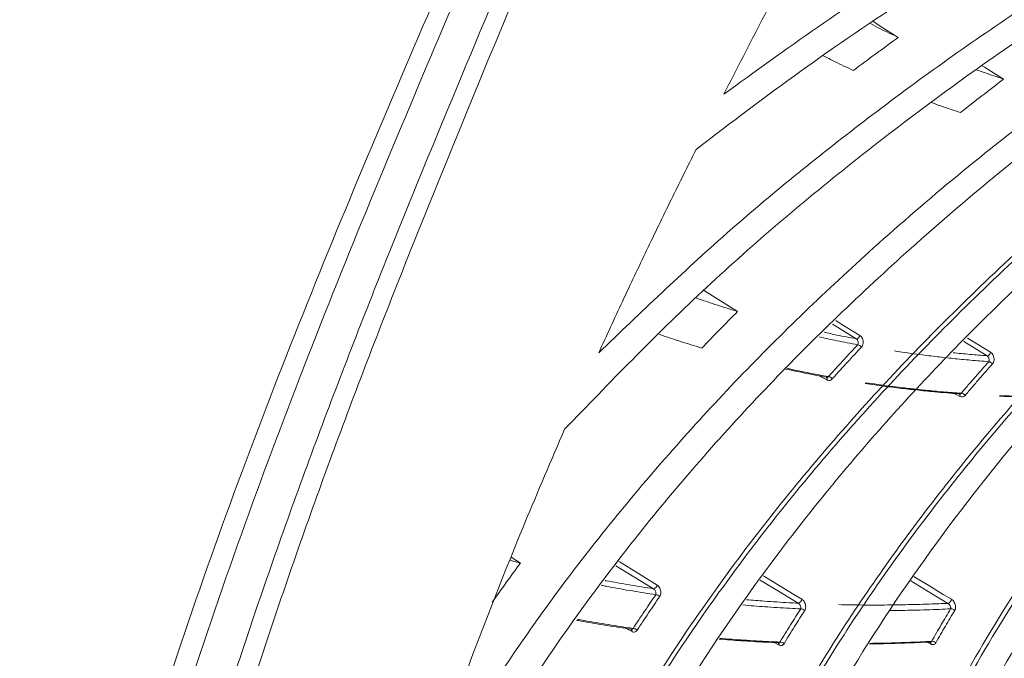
# Model space of a CAD drawing. Header units: millimetres. Extents: x 0 to 1118, y 0 to 864.
# Tile 191 of 256: x 888 to 902, y 114 to 123. Entities that reach past the tile are written whole.
import ezdxf

# ---------------------------------------------------------------- set-up
doc = ezdxf.new("R2010")
doc.units = ezdxf.units.MM

msp = doc.modelspace()

# ---------------------------------------------------------------- linework, layer by layer
at = {"color": 9, "linetype": 'Continuous', "lineweight": 15}
for p, q in [((901.804, 117.769), (901.694, 117.826)), ((897.025, 114.341), (896.892, 114.409)), ((899.168, 114.144), (899.099, 114.179)), ((901.381, 114.158), (901.311, 114.194))]:
    msp.add_line(p, q, dxfattribs=at)
at = {"color": 7, "linetype": 'Continuous', "lineweight": 15}
for p, q in [((895.246, 115.381), (895.398, 115.34)), ((895.398, 115.34), (895.263, 115.424)), ((901.375, 114.185), (901.375, 114.185))]:
    msp.add_line(p, q, dxfattribs=at)
at = {"color": 7, "linetype": 'Continuous', "lineweight": 15, "flags": 128}
for points in [[(900.906, 123.006), (900.627, 123.182), (900.542, 123.236)], [(902.44, 122.398), (902.16, 122.573), (902.129, 122.593)], [(898.564, 119.009), (898.275, 119.189), (898.068, 119.318)]]:
    msp.add_lwpolyline(points, dxfattribs=at)
at = {"color": 9, "linetype": 'Continuous', "lineweight": 15, "flags": 128}
for points in [[(900.294, 118.611), (900.018, 118.781), (899.946, 118.826)], [(899.997, 118.875), (900.085, 118.821), (900.346, 118.659)], [(902.2, 118.362), (901.923, 118.532), (901.862, 118.569)], [(901.913, 118.621), (901.989, 118.574), (902.251, 118.414)], [(899.866, 118.011), (899.788, 118.051), (899.751, 118.07)], [(899.857, 118.05), (899.857, 118.05), (899.861, 118.047), (899.864, 118.043), (899.866, 118.038), (899.868, 118.032), (899.868, 118.026), (899.868, 118.018), (899.866, 118.011)], [(897.338, 114.965), (897.053, 115.139), (896.79, 115.301)], [(896.834, 115.362), (896.851, 115.351), (897.121, 115.185), (897.391, 115.019)], [(899.448, 114.754), (899.162, 114.928), (898.895, 115.091)], [(898.938, 115.154), (898.957, 115.142), (899.17, 115.013), (899.382, 114.883), (899.5, 114.812)], [(901.133, 115.142), (901.135, 115.141), (901.349, 115.012), (901.562, 114.883), (901.68, 114.812)], [(901.63, 114.752), (901.343, 114.926), (901.087, 115.081)]]:
    msp.add_lwpolyline(points, dxfattribs=at)
at = {"color": 7, "linetype": 'Continuous', "lineweight": 15}
for centre, radius, start, end in [((900.284, 118.673), 0.0631, 278.4356, 347.6099), ((900.304, 118.449), 0.0744, 31.4196, 82.5546), ((902.186, 118.427), 0.0666, 282.3122, 348.185), ((902.219, 118.206), 0.0706, 32.4235, 86.7937), ((899.879, 117.986), 0.0739, 32.3151, 83.7169), ((901.82, 117.745), 0.0702, 33.3273, 87.9059), ((897.325, 115.03), 0.0666, 280.9393, 350.9978), ((897.373, 114.807), 0.0709, 38.2842, 91.5163), ((899.431, 114.822), 0.0696, 284.4413, 351.6791), ((901.608, 114.821), 0.0723, 287.6679, 352.4594), ((899.49, 114.603), 0.0679, 39.2989, 95.3551), ((901.678, 114.607), 0.0655, 40.3016, 98.9941), ((897.044, 114.316), 0.0705, 39.1827, 92.7034), ((899.189, 114.12), 0.0676, 40.1913, 96.4887), ((901.403, 114.133), 0.0653, 41.1856, 100.0714)]:
    msp.add_arc(centre, radius, start, end, dxfattribs=at)
at = {"color": 9, "linetype": 'Continuous', "lineweight": 15}
for centre, radius, start, end in [((901.773, 117.781), 0.0331, 339.6031, 50.1437), ((896.995, 114.349), 0.031, 343.3622, 52.2348), ((899.139, 114.152), 0.0295, 345.4246, 53.5649), ((901.354, 114.164), 0.0282, 347.5342, 54.8539)]:
    msp.add_arc(centre, radius, start, end, dxfattribs=at)
at = {"color": 7, "linetype": 'Continuous', "lineweight": 15}
for points, knots in [([(887.101, 95.458), (887.121, 96.473), (887.162, 98.504), (887.445, 101.411), (887.86, 104.223), (888.403, 106.935), (889.072, 109.669), (889.845, 112.347), (890.713, 114.971), (891.928, 118.286), (893.583, 122.292), (895.135, 125.831), (896.291, 128.637), (897.082, 130.677), (897.933, 133.222), (898.637, 135.904), (899.058, 138.279), (899.273, 140.269), (899.371, 141.807), (899.4, 143.387), (899.358, 145.009), (899.242, 146.668), (899.051, 148.362), (898.783, 150.085), (898.44, 151.831), (898.022, 153.596), (897.535, 155.373), (896.983, 157.155), (896.375, 158.939), (895.502, 161.317), (894.319, 164.282), (892.83, 167.828), (891.511, 170.984), (890.406, 173.756), (889.517, 176.142), (888.712, 178.539), (888.023, 180.941), (887.494, 183.323), (887.165, 185.523), (887.121, 186.866), (887.101, 187.475)], [0, 0, 0, 0, 0.03161, 0.06328, 0.095007, 0.126745, 0.158412, 0.194005, 0.226759, 0.259514, 0.325003, 0.390489, 0.40686, 0.439606, 0.472359, 0.50512, 0.53789, 0.554285, 0.570679, 0.587078, 0.603476, 0.619878, 0.63628, 0.652683, 0.669087, 0.685486, 0.701886, 0.718261, 0.734645, 0.75103, 0.783779, 0.816524, 0.849269, 0.871187, 0.893109, 0.915009, 0.937209, 0.959443, 0.981595, 1, 1, 1, 1]), ([(888.453, 187.473), (888.453, 187.06), (888.452, 186.234), (888.567, 184.711), (888.819, 182.905), (889.259, 180.803), (889.829, 178.661), (890.545, 176.371), (891.395, 173.954), (892.548, 170.925), (893.963, 167.41), (895.307, 164.068), (896.331, 161.381), (897.06, 159.359), (897.736, 157.332), (898.346, 155.308), (898.878, 153.293), (899.325, 151.294), (899.681, 149.321), (899.943, 147.38), (900.112, 145.481), (900.189, 143.629), (900.178, 141.829), (900.083, 140.084), (899.909, 138.393), (899.662, 136.762), (899.348, 135.179), (898.973, 133.641), (898.406, 131.65), (897.598, 129.279), (896.711, 127.004), (895.438, 123.885), (894.136, 120.801), (892.736, 117.184), (891.752, 114.41), (890.854, 111.553), (890.059, 108.602), (889.391, 105.546), (888.869, 102.368), (888.584, 99.592), (888.461, 97.276), (888.456, 96.065), (888.454, 95.459)], [0, 0, 0, 0, 0.012335, 0.02474, 0.043824, 0.063079, 0.082727, 0.102461, 0.125658, 0.148897, 0.185641, 0.22253, 0.241044, 0.259575, 0.278146, 0.296758, 0.315355, 0.333963, 0.352639, 0.371243, 0.389917, 0.408512, 0.427096, 0.445736, 0.4643, 0.482907, 0.501451, 0.520252, 0.539075, 0.576513, 0.613404, 0.631826, 0.705387, 0.7421, 0.778829, 0.8155, 0.85214, 0.888839, 0.925421, 0.96212, 0.981044, 1, 1, 1, 1]), ([(887.454, 187.392), (887.467, 186.793), (887.492, 185.659), (887.715, 183.897), (888.036, 182.154), (888.465, 180.367), (888.979, 178.568), (889.559, 176.776), (890.4, 174.398), (891.557, 171.428), (893.027, 167.875), (894.505, 164.322), (895.918, 160.754), (896.975, 157.766), (897.71, 155.378), (898.199, 153.591), (898.617, 151.817), (898.962, 150.059), (899.231, 148.326), (899.423, 146.622), (899.541, 144.953), (899.584, 143.321), (899.557, 141.732), (899.461, 140.185), (899.247, 138.185), (898.83, 135.796), (898.133, 133.101), (897.289, 130.545), (896.505, 128.497), (895.361, 125.684), (893.825, 122.139), (892.187, 118.131), (890.986, 114.819), (890.154, 112.271), (889.401, 109.649), (888.749, 106.968), (888.208, 104.221), (887.792, 101.398), (887.519, 98.459), (887.452, 96.417), (887.454, 95.373), (887.454, 95.373)], [0, 0, 0, 0, 0.0180989, 0.0343009, 0.0506248, 0.0672522, 0.083954, 0.1002614, 0.1166016, 0.1494229, 0.1821864, 0.2149512, 0.2478136, 0.2807436, 0.2972179, 0.3137028, 0.3302335, 0.346723, 0.3632639, 0.3797508, 0.3962872, 0.4127684, 0.4292934, 0.4457669, 0.4622768, 0.4952235, 0.5281339, 0.5610049, 0.5938375, 0.6102404, 0.6757874, 0.7412568, 0.7739608, 0.8066852, 0.8393627, 0.8720793, 0.9038808, 0.9357462, 0.9678092, 0.9999999, 1, 1, 1, 1]), ([(888.101, 95.373), (888.101, 95.373), (888.097, 95.986), (888.115, 97.199), (888.237, 99.527), (888.529, 102.318), (889.057, 105.51), (889.735, 108.584), (890.537, 111.548), (891.445, 114.416), (892.438, 117.202), (893.851, 120.83), (895.167, 123.923), (896.453, 127.049), (897.35, 129.325), (898.167, 131.695), (898.74, 133.685), (899.119, 135.22), (899.436, 136.798), (899.686, 138.425), (899.863, 140.107), (899.96, 141.848), (899.973, 143.64), (899.897, 145.484), (899.73, 147.374), (899.47, 149.304), (899.114, 151.27), (898.668, 153.259), (898.135, 155.265), (897.524, 157.279), (896.846, 159.296), (896.113, 161.312), (895.083, 163.989), (893.727, 167.324), (892.297, 170.832), (891.129, 173.859), (890.271, 176.258), (889.55, 178.517), (888.967, 180.64), (888.502, 182.766), (888.232, 184.606), (888.106, 186.151), (888.103, 186.978), (888.101, 187.392)], [0, 0, 0, 0, 0, 0.018977, 0.037989, 0.074644, 0.111434, 0.148132, 0.184897, 0.221618, 0.258365, 0.295132, 0.36871, 0.387123, 0.423977, 0.461348, 0.480099, 0.498871, 0.517355, 0.53585, 0.554387, 0.572894, 0.591455, 0.609967, 0.628485, 0.647072, 0.665592, 0.684182, 0.702696, 0.721195, 0.739739, 0.758206, 0.776692, 0.813548, 0.850319, 0.873584, 0.896882, 0.916178, 0.935543, 0.955221, 0.975067, 0.987499, 1, 1, 1, 1]), ([(904.145, 125.841), (903.635, 125.56), (902.615, 124.998), (901.145, 124.099), (899.72, 123.164), (898.816, 122.506), (898.363, 122.177)], [0, 0, 0, 0, 0.251875, 0.503751, 0.751683, 1, 1, 1, 1]), ([(904.491, 125.626), (903.909, 125.304), (902.746, 124.66), (901.08, 123.617), (899.473, 122.529), (898.463, 121.758), (897.958, 121.372)], [0, 0, 0, 0, 0.251806, 0.503615, 0.751541, 1, 1, 1, 1]), ([(904.922, 124.818), (904.528, 124.582), (903.74, 124.109), (902.595, 123.362), (901.479, 122.588), (900.058, 121.533), (898.367, 120.163), (897.15, 118.992), (896.539, 118.404)], [0, 0, 0, 0, 0.1267357, 0.2535946, 0.3803315, 0.5072022, 0.7530432, 1, 1, 1, 1]), ([(905.294, 124.648), (904.85, 124.381), (903.962, 123.846), (902.678, 122.994), (901.432, 122.108), (899.858, 120.899), (898.002, 119.322), (896.697, 117.97), (896.043, 117.292)], [0, 0, 0, 0, 0.126911, 0.253985, 0.380897, 0.507989, 0.753244, 1, 1, 1, 1]), ([(899.49, 124.355), (899.396, 124.175), (899.206, 123.813), (898.924, 123.27), (898.642, 122.724), (898.456, 122.359), (898.363, 122.177)], [0, 0, 0, 0, 0.250005, 0.50001, 0.750004, 1, 1, 1, 1]), ([(905.766, 123.898), (904.849, 123.279), (903.01, 122.039), (900.628, 120.059), (898.546, 118.055), (896.764, 116.037), (895.166, 113.911), (894.308, 112.425), (893.878, 111.679)], [0, 0, 0, 0, 0.1814104, 0.3640156, 0.5204421, 0.6777982, 0.8383009, 1, 1, 1, 1]), ([(906.162, 123.774), (905.258, 123.163), (903.445, 121.938), (901.052, 119.946), (898.921, 117.886), (897.064, 115.756), (895.436, 113.504), (894.092, 111.168), (893.028, 108.782), (892.593, 107.191), (892.375, 106.392)], [0, 0, 0, 0, 0.130981, 0.262824, 0.383159, 0.504312, 0.62825, 0.753257, 0.876035, 1, 1, 1, 1]), ([(900.499, 123.207), (900.545, 123.183), (900.68, 123.113), (900.817, 123.048), (900.906, 123.006)], [0, 0, 0, 0, 0.346508, 1, 1, 1, 1]), ([(894.535, 107.297), (894.535, 107.297), (894.702, 107.934), (895.106, 109.214), (895.928, 111.141), (896.965, 113.061), (898.274, 115.054), (899.878, 117.088), (901.841, 119.179), (904.089, 121.207), (905.769, 122.494), (906.645, 123.111), (906.645, 123.111)], [0, 0, 0, 0, 0.000001, 0.110599, 0.221888, 0.335251, 0.449288, 0.5812, 0.714035, 0.856533, 0.999999, 1, 1, 1, 1]), ([(906.692, 123.064), (905.842, 122.436), (904.136, 121.177), (901.905, 119.149), (899.937, 117.061), (898.349, 115.049), (897.054, 113.086), (896.025, 111.191), (895.175, 109.25), (894.791, 107.942), (894.598, 107.286)], [0, 0, 0, 0, 0.142525, 0.285991, 0.417919, 0.550745, 0.661409, 0.772687, 0.885977, 1, 1, 1, 1]), ([(895.13, 107.512), (895.334, 108.188), (895.744, 109.545), (896.672, 111.59), (897.828, 113.626), (899.234, 115.639), (900.866, 117.6), (902.723, 119.495), (904.776, 121.316), (906.296, 122.435), (907.058, 122.997)], [0, 0, 0, 0, 0.1199702, 0.2408114, 0.3642746, 0.488588, 0.6145624, 0.7413129, 0.8703049, 1, 1, 1, 1]), ([(900.251, 122.524), (900.36, 122.605), (900.576, 122.767), (900.796, 122.926), (900.906, 123.006)], [0, 0, 0, 0, 0.499976, 1, 1, 1, 1]), ([(899.812, 122.739), (899.867, 122.71), (900.012, 122.636), (900.16, 122.567), (900.251, 122.524)], [0, 0, 0, 0, 0.379988, 1, 1, 1, 1]), ([(897.359, 108.559), (897.359, 108.559), (897.499, 109.033), (897.821, 109.985), (898.425, 111.414), (899.151, 112.84), (900.14, 114.501), (901.467, 116.372), (903.241, 118.455), (905.296, 120.488), (906.847, 121.788), (907.658, 122.414), (907.658, 122.414)], [0, 0, 0, 0, 0.000001, 0.095614, 0.191564, 0.288515, 0.385792, 0.533518, 0.682278, 0.8406, 0.999999, 1, 1, 1, 1]), ([(902.047, 122.534), (902.083, 122.521), (902.213, 122.473), (902.345, 122.43), (902.44, 122.398)], [0, 0, 0, 0, 0.2782132, 1, 1, 1, 1]), ([(907.708, 122.371), (906.922, 121.736), (905.345, 120.461), (903.307, 118.428), (901.527, 116.348), (900.207, 114.488), (899.222, 112.839), (898.501, 111.423), (897.885, 109.99), (897.576, 109.028), (897.422, 108.547)], [0, 0, 0, 0, 0.158348, 0.317744, 0.465485, 0.614233, 0.710022, 0.805809, 0.902905, 1, 1, 1, 1]), ([(897.951, 108.775), (898.178, 109.448), (898.634, 110.799), (899.626, 112.812), (900.833, 114.795), (902.16, 116.591), (903.544, 118.203), (904.94, 119.639), (906.448, 121.03), (907.545, 121.906), (908.093, 122.344)], [0, 0, 0, 0, 0.138662, 0.278334, 0.416981, 0.556523, 0.666638, 0.776757, 0.888377, 1, 1, 1, 1]), ([(901.814, 121.909), (901.917, 121.991), (902.125, 122.155), (902.335, 122.317), (902.44, 122.398)], [0, 0, 0, 0, 0.499975, 1, 1, 1, 1]), ([(901.382, 122.058), (901.429, 122.041), (901.572, 121.989), (901.717, 121.941), (901.814, 121.909)], [0, 0, 0, 0, 0.3289232, 1, 1, 1, 1]), ([(900.199, 109.936), (900.199, 109.936), (900.368, 110.448), (900.756, 111.475), (901.483, 113.016), (902.354, 114.551), (903.371, 116.079), (904.529, 117.586), (905.82, 119.06), (907.231, 120.484), (908.246, 121.395), (908.771, 121.841), (908.771, 121.841)], [0, 0, 0, 0, 0.000001, 0.12194, 0.244383, 0.368326, 0.492753, 0.619352, 0.746416, 0.873, 0.999999, 1, 1, 1, 1]), ([(908.824, 121.801), (908.311, 121.352), (907.283, 120.452), (905.881, 119.029), (904.588, 117.559), (903.438, 116.064), (902.43, 114.553), (901.564, 113.031), (900.822, 111.484), (900.449, 110.444), (900.262, 109.924)], [0, 0, 0, 0, 0.126596, 0.253598, 0.380205, 0.507267, 0.629479, 0.751687, 0.875845, 1, 1, 1, 1]), ([(900.787, 110.154), (900.98, 110.684), (901.367, 111.744), (902.143, 113.327), (903.057, 114.893), (903.854, 116.054), (904.734, 117.223), (905.773, 118.482), (907.356, 120.162), (908.603, 121.264), (909.226, 121.815)], [0, 0, 0, 0, 0.129045, 0.258095, 0.387105, 0.516119, 0.549984, 0.68551, 0.842751, 1, 1, 1, 1]), ([(897.958, 121.372), (897.837, 121.128), (897.594, 120.639), (897.237, 119.9), (896.884, 119.156), (896.654, 118.655), (896.539, 118.404)], [0, 0, 0, 0, 0.2500237, 0.5000476, 0.7500176, 1, 1, 1, 1]), ([(897.955, 119.207), (898.048, 119.175), (898.249, 119.106), (898.453, 119.043), (898.564, 119.009)], [0, 0, 0, 0, 0.460516, 1, 1, 1, 1]), ([(898.043, 118.476), (898.129, 118.565), (898.301, 118.744), (898.476, 118.921), (898.564, 119.009)], [0, 0, 0, 0, 0.499972, 1, 1, 1, 1]), ([(897.423, 118.674), (897.517, 118.642), (897.722, 118.573), (897.93, 118.51), (898.043, 118.476)], [0, 0, 0, 0, 0.45905, 1, 1, 1, 1]), ([(900.294, 118.611), (900.298, 118.608), (900.306, 118.601), (900.315, 118.587), (900.321, 118.57), (900.323, 118.553), (900.321, 118.536), (900.316, 118.527), (900.314, 118.523)], [0, 0, 0, 0, 0.15667, 0.315846, 0.48009, 0.650195, 0.823832, 1, 1, 1, 1]), ([(900.368, 118.488), (900.368, 118.488), (900.375, 118.495), (900.386, 118.513), (900.395, 118.546), (900.394, 118.58), (900.385, 118.613), (900.369, 118.642), (900.354, 118.653), (900.346, 118.659)], [0, 0, 0, 0, 0.003084, 0.174106, 0.344226, 0.5116, 0.67562, 0.83775, 1, 1, 1, 1]), ([(899.887, 118.059), (899.924, 118.1), (899.998, 118.181), (900.14, 118.336), (900.246, 118.45), (900.314, 118.523)], [0, 0, 0, 0, 0.262044, 0.524094, 1, 1, 1, 1]), ([(900.368, 118.488), (900.333, 118.451), (900.265, 118.378), (900.16, 118.265), (900.052, 118.147), (899.979, 118.066), (899.942, 118.025)], [0, 0, 0, 0, 0.237952, 0.475908, 0.737951, 1, 1, 1, 1]), ([(902.278, 118.244), (902.284, 118.252), (902.295, 118.268), (902.302, 118.301), (902.301, 118.335), (902.291, 118.368), (902.274, 118.396), (902.259, 118.408), (902.251, 118.414)], [0, 0, 0, 0, 0.170591, 0.340624, 0.508371, 0.673287, 0.836589, 1, 1, 1, 1]), ([(901.823, 117.815), (901.857, 117.856), (901.926, 117.937), (902.028, 118.054), (902.126, 118.167), (902.191, 118.24), (902.223, 118.276)], [0, 0, 0, 0, 0.262215, 0.524437, 0.762216, 1, 1, 1, 1]), ([(902.223, 118.276), (902.225, 118.281), (902.229, 118.289), (902.231, 118.305), (902.228, 118.322), (902.222, 118.339), (902.212, 118.353), (902.204, 118.359), (902.2, 118.362)], [0, 0, 0, 0, 0.172315, 0.345342, 0.51546, 0.680606, 0.841389, 1, 1, 1, 1]), ([(899.853, 118.051), (899.806, 118.06), (899.61, 118.096), (899.416, 118.137), (899.268, 118.168)], [0, 0, 0, 0, 0.236242, 1, 1, 1, 1]), ([(899.281, 118.18), (899.438, 118.147), (899.64, 118.104), (899.843, 118.067), (899.887, 118.059)], [0, 0, 0, 0, 0.782197, 1, 1, 1, 1]), ([(902.278, 118.244), (902.246, 118.208), (902.182, 118.135), (902.083, 118.022), (901.982, 117.905), (901.913, 117.824), (901.879, 117.784)], [0, 0, 0, 0, 0.23778, 0.475564, 0.737779, 1, 1, 1, 1]), ([(899.861, 118.049), (899.859, 118.049), (899.856, 118.05), (899.853, 118.051), (899.853, 118.051)], [0, 0, 0, 0, 0.811904, 1, 1, 1, 1]), ([(899.866, 118.011), (899.867, 118.01), (899.876, 118.006), (899.895, 118.001), (899.921, 118.007), (899.935, 118.019), (899.942, 118.025)], [0, 0, 0, 0, 0.03964, 0.356205, 0.678289, 1, 1, 1, 1]), ([(901.145, 117.866), (901.124, 117.868), (901.016, 117.879), (900.821, 117.903), (900.602, 117.932), (900.47, 117.951), (900.425, 117.958)], [0, 0, 0, 0, 0.086087, 0.447079, 0.8081, 1, 1, 1, 1]), ([(900.426, 117.97), (900.485, 117.962), (900.659, 117.936), (900.902, 117.904), (901.087, 117.884), (901.155, 117.877)], [0, 0, 0, 0, 0.243833, 0.721827, 1, 1, 1, 1]), ([(901.788, 117.808), (901.67, 117.817), (901.464, 117.833), (901.259, 117.854), (901.172, 117.864)], [0, 0, 0, 0, 0.573344, 1, 1, 1, 1]), ([(901.182, 117.874), (901.222, 117.869), (901.348, 117.855), (901.561, 117.836), (901.735, 117.822), (901.823, 117.815)], [0, 0, 0, 0, 0.188195, 0.594082, 1, 1, 1, 1]), ([(901.788, 117.808), (901.789, 117.808), (901.793, 117.806), (901.796, 117.805), (901.8, 117.805)], [0, 0, 0, 0, 0.154704, 1, 1, 1, 1]), ([(901.804, 117.769), (901.806, 117.769), (901.815, 117.764), (901.834, 117.76), (901.859, 117.765), (901.872, 117.778), (901.879, 117.784)], [0, 0, 0, 0, 0.044854, 0.360235, 0.680286, 1, 1, 1, 1]), ([(902.381, 117.783), (902.443, 117.78), (902.704, 117.769), (902.968, 117.767), (903.169, 117.765)], [0, 0, 0, 0, 0.236406, 1, 1, 1, 1]), ([(903.163, 117.757), (902.95, 117.759), (902.688, 117.761), (902.43, 117.772), (902.382, 117.774)], [0, 0, 0, 0, 0.813065, 1, 1, 1, 1]), ([(896.043, 117.292), (895.848, 116.838), (895.458, 115.931), (894.904, 114.54), (894.373, 113.127), (894.043, 112.161), (893.878, 111.679)], [0, 0, 0, 0, 0.250139, 0.500279, 0.750097, 1, 1, 1, 1]), ([(894.987, 114.768), (895.055, 114.864), (895.19, 115.055), (895.329, 115.245), (895.398, 115.34)], [0, 0, 0, 0, 0.499968, 1, 1, 1, 1]), ([(897.338, 114.965), (897.342, 114.962), (897.35, 114.955), (897.361, 114.941), (897.369, 114.925), (897.374, 114.907), (897.375, 114.89), (897.372, 114.882), (897.371, 114.878)], [0, 0, 0, 0, 0.150876, 0.307161, 0.474339, 0.654643, 0.843434, 1, 1, 1, 1]), ([(897.428, 114.851), (897.433, 114.859), (897.442, 114.875), (897.446, 114.907), (897.443, 114.942), (897.431, 114.974), (897.414, 115.002), (897.398, 115.014), (897.391, 115.019)], [0, 0, 0, 0, 0.152523, 0.333924, 0.508625, 0.675336, 0.837558, 1, 1, 1, 1]), ([(897.041, 114.386), (897.069, 114.428), (897.124, 114.513), (897.234, 114.677), (897.317, 114.799), (897.371, 114.878)], [0, 0, 0, 0, 0.25691, 0.513827, 1, 1, 1, 1]), ([(897.428, 114.851), (897.401, 114.811), (897.347, 114.732), (897.265, 114.611), (897.182, 114.487), (897.127, 114.402), (897.099, 114.36)], [0, 0, 0, 0, 0.243085, 0.486174, 0.743084, 1, 1, 1, 1]), ([(899.543, 114.646), (899.546, 114.653), (899.554, 114.669), (899.558, 114.7), (899.553, 114.735), (899.541, 114.767), (899.523, 114.794), (899.507, 114.806), (899.5, 114.812)], [0, 0, 0, 0, 0.148578, 0.329616, 0.504641, 0.672422, 0.836109, 1, 1, 1, 1]), ([(901.728, 114.649), (901.732, 114.656), (901.739, 114.671), (901.741, 114.702), (901.736, 114.735), (901.723, 114.767), (901.704, 114.795), (901.688, 114.806), (901.68, 114.812)], [0, 0, 0, 0, 0.144712, 0.325299, 0.500608, 0.669466, 0.834638, 1, 1, 1, 1]), ([(899.181, 114.187), (899.206, 114.228), (899.257, 114.312), (899.334, 114.434), (899.409, 114.554), (899.459, 114.632), (899.484, 114.671)], [0, 0, 0, 0, 0.257, 0.514007, 0.757001, 1, 1, 1, 1]), ([(899.484, 114.671), (899.485, 114.674), (899.487, 114.682), (899.486, 114.698), (899.48, 114.715), (899.472, 114.731), (899.461, 114.745), (899.452, 114.751), (899.448, 114.754)], [0, 0, 0, 0, 0.152212, 0.340059, 0.520306, 0.688571, 0.846786, 1, 1, 1, 1]), ([(901.391, 114.197), (901.415, 114.238), (901.461, 114.32), (901.531, 114.439), (901.6, 114.557), (901.645, 114.633), (901.668, 114.672)], [0, 0, 0, 0, 0.257183, 0.514373, 0.757184, 1, 1, 1, 1]), ([(901.668, 114.672), (901.669, 114.675), (901.671, 114.683), (901.669, 114.698), (901.663, 114.714), (901.654, 114.73), (901.643, 114.744), (901.634, 114.749), (901.63, 114.752)], [0, 0, 0, 0, 0.147882, 0.334616, 0.51472, 0.684091, 0.844327, 1, 1, 1, 1]), ([(896.227, 114.521), (896.26, 114.515), (896.41, 114.486), (896.681, 114.44), (896.921, 114.404), (897.041, 114.386)], [0, 0, 0, 0, 0.121155, 0.56055, 1, 1, 1, 1]), ([(899.543, 114.646), (899.518, 114.607), (899.468, 114.529), (899.393, 114.41), (899.317, 114.288), (899.266, 114.205), (899.24, 114.163)], [0, 0, 0, 0, 0.242995, 0.485995, 0.742994, 1, 1, 1, 1]), ([(901.728, 114.649), (901.706, 114.611), (901.66, 114.535), (901.591, 114.418), (901.522, 114.298), (901.475, 114.217), (901.452, 114.176)], [0, 0, 0, 0, 0.242811, 0.485628, 0.742811, 1, 1, 1, 1]), ([(897.009, 114.375), (896.995, 114.377), (896.866, 114.396), (896.624, 114.434), (896.373, 114.476), (896.238, 114.502), (896.217, 114.506)], [0, 0, 0, 0, 0.052282, 0.484149, 0.916066, 1, 1, 1, 1]), ([(897.018, 114.373), (897.016, 114.373), (897.014, 114.373), (897.01, 114.375), (897.009, 114.375)], [0, 0, 0, 0, 0.585526, 1, 1, 1, 1]), ([(897.025, 114.341), (897.027, 114.339), (897.038, 114.334), (897.058, 114.332), (897.082, 114.339), (897.093, 114.353), (897.099, 114.36)], [0, 0, 0, 0, 0.092, 0.386733, 0.693685, 1, 1, 1, 1]), ([(899.15, 114.177), (899.092, 114.18), (898.912, 114.188), (898.626, 114.205), (898.401, 114.222), (898.295, 114.231)], [0, 0, 0, 0, 0.203375, 0.62641, 1, 1, 1, 1]), ([(898.303, 114.242), (898.42, 114.233), (898.657, 114.215), (898.95, 114.197), (899.126, 114.189), (899.181, 114.187)], [0, 0, 0, 0, 0.401847, 0.813601, 1, 1, 1, 1]), ([(899.15, 114.177), (899.151, 114.176), (899.155, 114.174), (899.159, 114.174), (899.162, 114.174)], [0, 0, 0, 0, 0.332052, 1, 1, 1, 1]), ([(899.168, 114.144), (899.171, 114.143), (899.182, 114.138), (899.201, 114.135), (899.224, 114.143), (899.235, 114.157), (899.24, 114.163)], [0, 0, 0, 0, 0.096804, 0.390744, 0.695664, 1, 1, 1, 1]), ([(901.361, 114.188), (901.303, 114.185), (901.119, 114.176), (900.827, 114.166), (900.595, 114.161), (900.487, 114.159)], [0, 0, 0, 0, 0.198511, 0.627405, 1, 1, 1, 1]), ([(900.492, 114.168), (900.612, 114.17), (900.856, 114.175), (901.156, 114.186), (901.337, 114.195), (901.391, 114.197)], [0, 0, 0, 0, 0.401389, 0.818119, 1, 1, 1, 1]), ([(901.361, 114.188), (901.362, 114.188), (901.367, 114.185), (901.372, 114.185), (901.375, 114.185)], [0, 0, 0, 0, 0.292781, 1, 1, 1, 1]), ([(901.381, 114.158), (901.384, 114.156), (901.395, 114.151), (901.415, 114.149), (901.437, 114.156), (901.447, 114.169), (901.452, 114.176)], [0, 0, 0, 0, 0.101389, 0.394643, 0.697587, 1, 1, 1, 1])]:
    msp.add_open_spline(points, degree=3, knots=knots, dxfattribs=at)
at = {"color": 9, "linetype": 'Continuous', "lineweight": 15}
for points, knots in [([(899.823, 118.706), (899.885, 118.692), (900.041, 118.658), (900.199, 118.628), (900.294, 118.611)], [0, 0, 0, 0, 0.399368, 1, 1, 1, 1]), ([(900.314, 118.523), (900.213, 118.542), (900.024, 118.578), (899.838, 118.618), (899.752, 118.637)], [0, 0, 0, 0, 0.537235, 1, 1, 1, 1]), ([(901.603, 118.335), (901.519, 118.344), (901.318, 118.366), (901.067, 118.4), (900.9, 118.425), (900.849, 118.433)], [0, 0, 0, 0, 0.333172, 0.793859, 1, 1, 1, 1]), ([(901.703, 118.407), (901.785, 118.399), (901.95, 118.382), (902.116, 118.369), (902.2, 118.362)], [0, 0, 0, 0, 0.492789, 1, 1, 1, 1]), ([(902.223, 118.276), (902.135, 118.284), (901.96, 118.298), (901.763, 118.316), (901.653, 118.329), (901.63, 118.332)], [0, 0, 0, 0, 0.440147, 0.88033, 1, 1, 1, 1]), ([(899.887, 118.059), (899.885, 118.056), (899.879, 118.05), (899.869, 118.047), (899.863, 118.048), (899.861, 118.049)], [0, 0, 0, 0, 0.414126, 0.819366, 1, 1, 1, 1]), ([(901.8, 117.805), (901.801, 117.805), (901.806, 117.803), (901.814, 117.806), (901.82, 117.812), (901.823, 117.815)], [0, 0, 0, 0, 0.0974054, 0.5444778, 1, 1, 1, 1]), ([(897.371, 114.878), (897.357, 114.88), (897.229, 114.899), (896.988, 114.939), (896.739, 114.982), (896.604, 115.009), (896.582, 115.013)], [0, 0, 0, 0, 0.051099, 0.483344, 0.91564, 1, 1, 1, 1]), ([(896.634, 115.084), (896.637, 115.084), (896.641, 115.083), (896.759, 115.061), (896.99, 115.019), (897.222, 114.983), (897.338, 114.965)], [0, 0, 0, 0, 0.014025, 0.016034, 0.507987, 1, 1, 1, 1]), ([(898.695, 114.805), (898.781, 114.798), (898.987, 114.781), (899.238, 114.765), (899.403, 114.757), (899.448, 114.754)], [0, 0, 0, 0, 0.344423, 0.822823, 1, 1, 1, 1]), ([(899.484, 114.671), (899.43, 114.674), (899.254, 114.682), (898.973, 114.7), (898.748, 114.719), (898.642, 114.728)], [0, 0, 0, 0, 0.192024, 0.620009, 1, 1, 1, 1]), ([(900.038, 114.733), (900.157, 114.731), (900.393, 114.727), (900.653, 114.726), (900.795, 114.729), (900.817, 114.729)], [0, 0, 0, 0, 0.457442, 0.914936, 1, 1, 1, 1]), ([(901.668, 114.672), (901.614, 114.669), (901.435, 114.661), (901.14, 114.651), (900.9, 114.648), (900.784, 114.647)], [0, 0, 0, 0, 0.182743, 0.605454, 1, 1, 1, 1]), ([(900.835, 114.73), (900.93, 114.731), (901.15, 114.734), (901.415, 114.743), (901.585, 114.75), (901.63, 114.752)], [0, 0, 0, 0, 0.362257, 0.831499, 1, 1, 1, 1]), ([(897.041, 114.386), (897.039, 114.382), (897.035, 114.376), (897.027, 114.371), (897.02, 114.372), (897.018, 114.373)], [0, 0, 0, 0, 0.407407, 0.797191, 1, 1, 1, 1]), ([(899.162, 114.174), (899.163, 114.174), (899.168, 114.173), (899.176, 114.177), (899.179, 114.184), (899.181, 114.187)], [0, 0, 0, 0, 0.135059, 0.558736, 1, 1, 1, 1]), ([(901.375, 114.185), (901.375, 114.185), (901.38, 114.184), (901.387, 114.188), (901.39, 114.194), (901.391, 114.197)], [0, 0, 0, 0, 0.07267, 0.527793, 1, 1, 1, 1])]:
    msp.add_open_spline(points, degree=3, knots=knots, dxfattribs=at)

doc.saveas('drawing.dxf')
